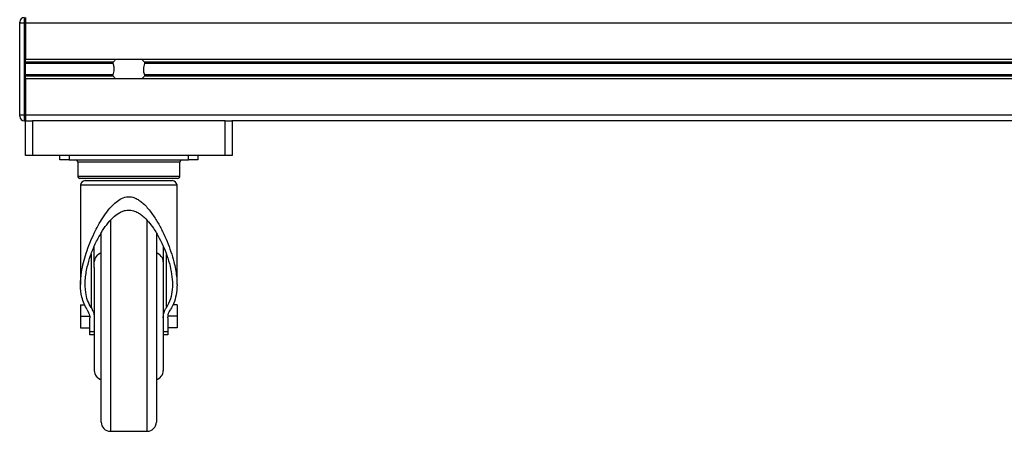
# Model space of a CAD drawing. Header units: millimetres. Extents: x 0 to 420, y 0 to 297.
# Tile 41 of 44: x 281 to 316, y 196 to 211. Entities that reach past the tile are written whole.
import ezdxf

# ---------------------------------------------------------------- set-up
doc = ezdxf.new("R2010")
doc.units = ezdxf.units.MM

msp = doc.modelspace()

# ---------------------------------------------------------------- linework, layer by layer
at = {"color": 7, "linetype": 'Continuous', "lineweight": 25}
for p, q in [((281.01036, 210.83047), (281.01036, 210.8713)), ((281.17369, 210.83047), (281.01036, 210.83047)), ((281.01036, 207.564), (281.01036, 210.83047)), ((281.17369, 211.03462), (281.17369, 210.83047)), ((281.17369, 210.83047), (281.17369, 207.564)), ((281.21452, 210.83047), (281.17369, 210.83047)), ((281.21452, 211.03462), (281.21452, 210.83047)), ((281.21452, 211.03462), (281.21452, 210.83047)), ((341.64409, 210.83047), (281.21452, 210.83047)), ((281.21452, 210.83047), (281.21452, 209.53613)), ((281.21452, 207.564), (281.21452, 210.83047)), ((341.64409, 209.53613), (281.21452, 209.53613)), ((284.33807, 209.44761), (281.21452, 209.44761)), ((284.33221, 209.40073), (281.21452, 209.40073)), ((337.4181, 209.44761), (285.4405, 209.44761)), ((337.41224, 209.40073), (285.44637, 209.40073)), ((284.33221, 208.99374), (281.21452, 208.99374)), ((284.33807, 208.94686), (281.21452, 208.94686)), ((341.64409, 208.85834), (281.21452, 208.85834)), ((281.21452, 208.85834), (281.21452, 207.564)), ((337.4181, 208.94686), (285.4405, 208.94686)), ((337.41224, 208.99374), (285.44637, 208.99374)), ((281.01036, 207.52317), (281.01036, 207.564)), ((281.17369, 207.564), (281.01036, 207.564)), ((281.17369, 207.564), (281.17369, 207.35985)), ((281.17369, 207.564), (281.21452, 207.564)), ((281.21452, 207.35985), (281.17369, 207.35985)), ((341.64409, 207.564), (281.21452, 207.564)), ((281.21452, 207.564), (281.21452, 207.35985)), ((281.21452, 207.564), (281.21452, 207.35985)), ((281.22203, 207.35985), (281.21452, 207.35985)), ((281.2186, 206.13493), (281.2186, 207.35985)), ((281.22203, 207.35985), (281.46358, 207.35985)), ((281.46358, 207.35985), (281.46358, 206.13493)), ((288.31499, 207.35985), (281.46358, 207.35985)), ((288.31499, 206.13493), (288.31499, 207.35985)), ((288.31499, 207.35985), (288.55655, 207.35985)), ((334.30206, 207.35985), (288.55655, 207.35985)), ((288.55998, 207.35985), (288.55998, 206.13493)), ((281.46358, 206.13493), (281.2186, 206.13493)), ((288.31499, 206.13493), (281.46358, 206.13493)), ((282.43944, 205.9716), (282.43944, 206.13493)), ((282.76609, 205.9716), (282.43944, 205.9716)), ((282.76609, 206.13493), (282.76609, 205.9716)), ((282.76609, 205.9716), (287.01249, 205.9716)), ((283.07232, 205.88994), (283.07232, 205.39997)), ((286.70626, 205.88994), (283.07232, 205.88994)), ((286.70626, 205.39997), (286.70626, 205.88994)), ((287.01249, 205.9716), (287.01249, 206.13493)), ((287.33914, 205.9716), (287.01249, 205.9716)), ((287.33914, 206.13493), (287.33914, 205.9716)), ((288.55998, 206.13493), (288.31499, 206.13493)), ((283.07232, 205.39997), (286.70626, 205.39997)), ((286.6246, 205.31831), (283.15398, 205.31831)), ((283.33772, 205.23665), (286.44086, 205.23665)), ((283.17439, 205.07333), (283.17439, 201.54716)), ((286.60418, 205.07333), (283.17439, 205.07333)), ((286.60418, 201.54756), (286.60418, 205.07333)), ((284.236, 203.82488), (284.236, 196.33554)), ((285.54258, 196.33554), (285.54258, 203.83411)), ((283.90935, 196.66218), (283.90935, 203.39137)), ((285.86923, 203.3818), (285.86923, 196.66218)), ((283.66436, 202.15492), (283.66436, 202.90442)), ((286.11421, 202.90644), (286.11421, 202.15492)), ((283.55173, 202.62635), (283.55173, 200.72761)), ((286.22685, 200.72761), (286.22685, 202.61965)), ((283.66436, 202.15492), (283.66436, 200.41861)), ((286.11421, 202.15492), (286.11421, 200.41861)), ((286.60418, 201.54716), (286.60418, 201.54756)), ((283.17439, 200.82692), (283.17439, 200.41861)), ((283.17439, 200.82692), (283.31849, 200.82692)), ((286.60418, 200.82692), (286.45355, 200.82692)), ((286.60418, 200.82692), (286.60418, 200.41861)), ((283.17439, 200.41861), (283.17439, 200.01031)), ((283.17439, 200.41861), (283.50104, 200.41861)), ((283.50104, 199.87516), (283.50104, 200.3706)), ((283.66436, 200.41861), (283.66436, 198.4892)), ((286.11421, 200.41861), (286.11421, 198.4892)), ((286.60418, 200.41861), (286.27753, 200.41861)), ((286.27753, 200.3706), (286.27753, 199.87516)), ((286.60418, 200.41861), (286.60418, 200.01031)), ((283.17439, 200.01031), (283.50104, 200.01031)), ((286.60418, 200.01031), (286.27753, 200.01031)), ((283.50104, 199.87516), (283.66436, 199.87516)), ((283.50104, 199.76532), (283.50104, 199.87516)), ((283.66436, 199.76532), (283.50104, 199.76532)), ((286.11421, 199.87516), (286.27753, 199.87516)), ((286.27753, 199.76532), (286.11421, 199.76532)), ((286.27753, 199.87516), (286.27753, 199.76532)), ((284.236, 196.33554), (285.54258, 196.33554))]:
    msp.add_line(p, q, dxfattribs=at)
for centre, radius, start, end in [((281.17369, 210.8713), 0.16332, 90, 180), ((284.88929, 209.02575), 0.69412, 132.667925, 142.572122), ((284.88929, 209.02575), 0.69412, 37.427878, 47.332075), ((284.88929, 209.36872), 0.69412, 217.427878, 227.332075), ((284.88929, 209.36872), 0.69412, 312.667925, 322.572122), ((281.17369, 207.52317), 0.16332, 180, 270), ((282.99066, 205.88994), 0.08166, 0, 90), ((286.78792, 205.88994), 0.08166, 90, 180), ((283.15398, 205.39997), 0.08166, 180, 270), ((283.33772, 205.07333), 0.16332, 90, 180), ((286.44086, 205.07333), 0.16332, 0, 90), ((286.6246, 205.39997), 0.08166, 270, 0), ((283.99101, 202.34803), 0.32665, 104.477512, 180), ((285.78757, 202.34803), 0.32665, 0, 75.522488), ((283.99101, 198.4892), 0.32665, 180, 255.522488), ((285.78757, 198.4892), 0.32665, 284.477512, 0), ((284.236, 196.66218), 0.32665, 180, 270), ((285.54258, 196.66218), 0.32665, 270, 0)]:
    msp.add_arc(centre, radius, start, end, dxfattribs=at)
for points, knots in [([(284.33221, 209.40073), (284.33194, 209.4015), (284.33035, 209.40607), (284.32877, 209.41512), (284.32938, 209.42729), (284.33226, 209.43799), (284.33562, 209.44432), (284.33779, 209.44723), (284.33807, 209.44761)], [0, 0, 0, 0, 0.05085477, 0.30302868, 0.52406563, 0.73655909, 0.96531074, 1, 1, 1, 1]), ([(284.33221, 208.99374), (284.34212, 209.02399), (284.36292, 209.08744), (284.37565, 209.20474), (284.36112, 209.31461), (284.34004, 209.37739), (284.33221, 209.40073)], [0, 0, 0, 0, 0.23848242, 0.50021329, 0.81420285, 1, 1, 1, 1]), ([(285.44637, 209.40073), (285.43645, 209.37048), (285.41566, 209.30703), (285.40292, 209.18973), (285.41745, 209.07986), (285.43853, 209.01708), (285.44637, 208.99374)], [0, 0, 0, 0, 0.23848242, 0.50021329, 0.81420285, 1, 1, 1, 1]), ([(285.4405, 209.44761), (285.44114, 209.44672), (285.44382, 209.44302), (285.44759, 209.43477), (285.44979, 209.4224), (285.44928, 209.41038), (285.4473, 209.40382), (285.44637, 209.40073)], [0, 0, 0, 0, 0.07866572, 0.32957984, 0.58180241, 0.80288201, 1, 1, 1, 1]), ([(284.33807, 208.94686), (284.33743, 208.94775), (284.33476, 208.95145), (284.33099, 208.95971), (284.32879, 208.97207), (284.3293, 208.98409), (284.33128, 208.99065), (284.33221, 208.99374)], [0, 0, 0, 0, 0.07866572, 0.32957984, 0.58180241, 0.80288201, 1, 1, 1, 1]), ([(285.44637, 208.99374), (285.44663, 208.99298), (285.44822, 208.9884), (285.44981, 208.97935), (285.44919, 208.96718), (285.44632, 208.95648), (285.44296, 208.95015), (285.44079, 208.94725), (285.4405, 208.94686)], [0, 0, 0, 0, 0.050854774, 0.303028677, 0.524065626, 0.736559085, 0.965310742, 1, 1, 1, 1]), ([(283.41093, 200.65264), (283.3705, 200.72244), (283.28893, 200.86325), (283.20033, 201.15237), (283.15998, 201.52649), (283.19582, 201.94247), (283.27426, 202.32575), (283.37342, 202.66873), (283.50065, 203.01814), (283.68624, 203.43897), (283.90171, 203.8357), (284.15348, 204.19421), (284.35793, 204.4216), (284.57661, 204.5875), (284.78454, 204.66888), (284.98697, 204.66586), (285.14869, 204.6093), (285.28729, 204.52426), (285.47357, 204.36977), (285.6866, 204.11723), (285.9076, 203.7768), (286.09603, 203.42615), (286.25598, 203.07141), (286.39077, 202.7136), (286.51338, 202.30094), (286.58509, 201.92558), (286.60792, 201.59143), (286.59919, 201.31402), (286.54599, 201.01701), (286.45442, 200.79041), (286.38132, 200.67435), (286.36764, 200.65264)], [0, 0, 0, 0, 0.0304327, 0.06138673, 0.1143968, 0.16887471, 0.20679118, 0.24471541, 0.28370784, 0.3227007, 0.38429639, 0.41623825, 0.4487043, 0.47050785, 0.49253485, 0.50870649, 0.52482177, 0.53909065, 0.55372437, 0.59250254, 0.63235382, 0.67118266, 0.71002009, 0.74994144, 0.78985817, 0.84796805, 0.87771733, 0.90745905, 0.94841614, 0.99034887, 1, 1, 1, 1]), ([(283.55173, 200.72761), (283.50577, 200.8121), (283.4138, 200.98119), (283.3399, 201.30873), (283.32884, 201.70506), (283.4003, 202.14736), (283.52427, 202.57795), (283.68952, 202.98808), (283.88508, 203.35559), (284.09659, 203.67595), (284.30407, 203.91296), (284.49577, 204.06604), (284.64734, 204.14382), (284.78968, 204.1888), (284.96159, 204.19598), (285.13197, 204.1464), (285.27356, 204.06858), (285.43032, 203.94987), (285.59948, 203.77575), (285.79453, 203.51249), (285.98195, 203.20078), (286.15012, 202.84392), (286.2853, 202.47632), (286.38635, 202.10389), (286.44293, 201.72995), (286.4432, 201.37028), (286.38581, 201.02922), (286.2798, 200.82807), (286.22685, 200.72761)], [0, 0, 0, 0, 0.04079161, 0.08163803, 0.14203834, 0.20253076, 0.25452668, 0.30668242, 0.35864926, 0.39656774, 0.43437125, 0.46093598, 0.47441369, 0.4878568, 0.50729883, 0.52670334, 0.54238445, 0.55810412, 0.589331, 0.62064594, 0.66607835, 0.71167028, 0.75716562, 0.80594516, 0.85485845, 0.90353754, 0.95181841, 1, 1, 1, 1]), ([(283.41093, 200.65264), (283.44717, 200.58306), (283.49604, 200.48924), (283.50001, 200.39497), (283.50104, 200.3706)], [0, 0, 0, 0, 0.74157058, 1, 1, 1, 1]), ([(283.55173, 200.72761), (283.57595, 200.6847), (283.62497, 200.59787), (283.65873, 200.47702), (283.66272, 200.40167), (283.66436, 200.3706)], [0, 0, 0, 0, 0.36467181, 0.73799861, 1, 1, 1, 1]), ([(286.11421, 200.3706), (286.11728, 200.41396), (286.1235, 200.50167), (286.16542, 200.62239), (286.2089, 200.69686), (286.22685, 200.72761)], [0, 0, 0, 0, 0.364618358, 0.737679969, 1, 1, 1, 1]), ([(286.27753, 200.3706), (286.28598, 200.44138), (286.29737, 200.5369), (286.35319, 200.62882), (286.36764, 200.65264)], [0, 0, 0, 0, 0.740946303, 1, 1, 1, 1])]:
    msp.add_open_spline(points, degree=3, knots=knots, dxfattribs=at)

doc.saveas('drawing.dxf')
